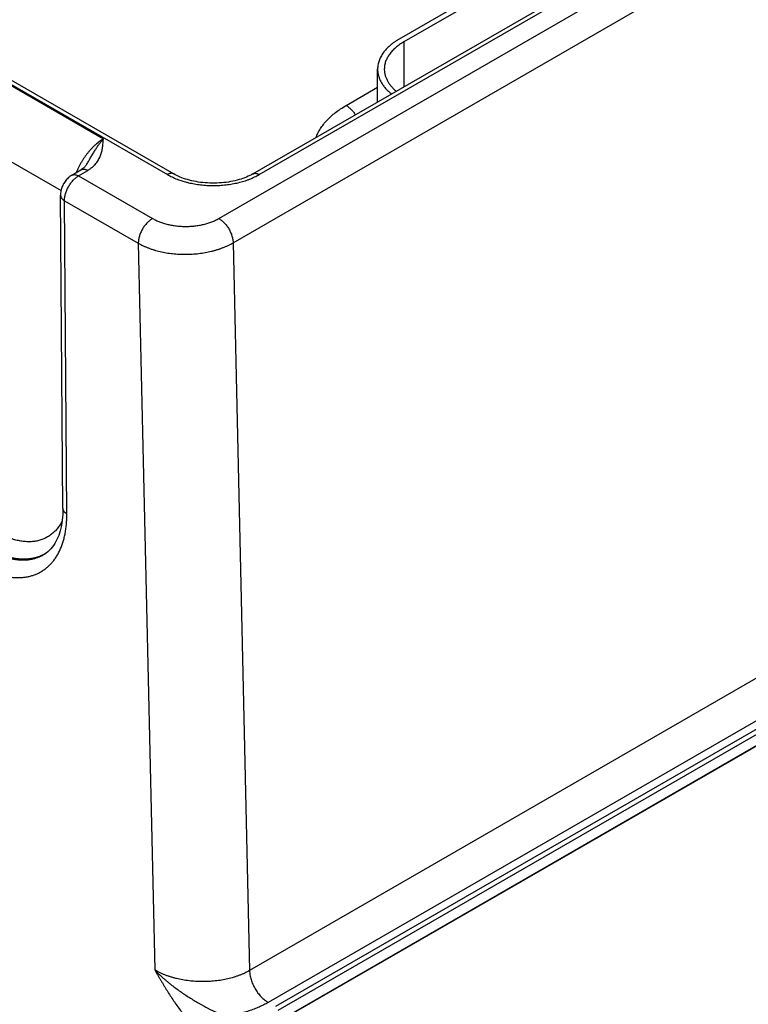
# Model space of a CAD drawing. Header units: inches. Extents: x 0 to 34, y 0 to 22.
# Tile 48 of 78: x 24.6 to 25.7, y 14.8 to 16.3. Entities that reach past the tile are written whole.
import ezdxf

# ---------------------------------------------------------------- set-up
doc = ezdxf.new("R2010")
doc.units = ezdxf.units.IN
doc.header["$LTSCALE"] = 1.87
doc.header["$MEASUREMENT"] = 0
doc.layers.get('0').update_dxf_attribs({"linetype": 'CONTINUOUS'})

msp = doc.modelspace()

# ---------------------------------------------------------------- linework, layer by layer
at = {"color": 7, "linetype": 'CONTINUOUS'}
for p, q in [((22.1888, 17.5203), (24.784, 16.0218)), ((22.1983, 17.5212), (24.7935, 16.0228)), ((24.8609, 15.9562), (27.172, 17.2906)), ((24.8821, 15.9199), (27.1932, 17.2543)), ((24.9117, 16.0228), (27.0488, 17.2567)), ((24.9212, 16.0218), (27.0583, 17.2558)), ((25.4594, 16.4144), (25.1299, 16.2241)), ((25.4665, 16.4103), (25.137, 16.22)), ((24.2662, 16.3191), (24.6885, 16.0752)), ((24.2156, 16.2345), (24.6254, 15.9978)), ((25.137, 16.22), (25.137, 16.1528)), ((25.0977, 16.1302), (25.0977, 16.1792)), ((27.2014, 16.1581), (24.9066, 14.8331)), ((25.0507, 16.1249), (25.0977, 16.1521)), ((27.2293, 16.1105), (24.9345, 14.7855)), ((24.946, 14.78), (27.2387, 16.1038)), ((24.9495, 14.774), (27.2422, 16.0978)), ((24.9497, 14.7577), (27.2425, 16.0815)), ((27.2503, 16.0849), (24.9624, 14.7639)), ((24.6413, 16.0207), (24.6551, 16.0289)), ((24.6516, 16.0198), (24.6653, 16.028)), ((24.6516, 16.0198), (24.7619, 15.9562)), ((24.6281, 15.5233), (24.6247, 15.991)), ((24.634, 15.5151), (24.6305, 15.9828)), ((24.6305, 15.9828), (24.7407, 15.9192)), ((24.7407, 15.9192), (24.7652, 14.834)), ((24.8821, 15.9199), (24.9066, 14.8331)), ((24.6007, 15.455), (24.6007, 15.455))]:
    msp.add_line(p, q, dxfattribs=at)
for points in [[(24.6638, 16.0373), (24.6635, 16.0368), (24.6628, 16.0357), (24.662, 16.0347), (24.6612, 16.0338), (24.6603, 16.0328), (24.6593, 16.0319), (24.6583, 16.0311), (24.6572, 16.0303), (24.6561, 16.0295), (24.6551, 16.0289)], [(24.6413, 16.0207), (24.6401, 16.0199), (24.6387, 16.0189), (24.6374, 16.0179), (24.6361, 16.0167), (24.6349, 16.0155), (24.6337, 16.0142), (24.6326, 16.0129), (24.6315, 16.0115), (24.6305, 16.0101), (24.6296, 16.0086), (24.6288, 16.0072), (24.628, 16.0056), (24.6273, 16.004), (24.6267, 16.0024), (24.6262, 16.0008), (24.6257, 15.9991), (24.6253, 15.9974), (24.625, 15.9958), (24.6248, 15.9941), (24.6247, 15.9924), (24.6247, 15.991)], [(24.9117, 16.0228), (24.9096, 16.0216), (24.9073, 16.0204), (24.9048, 16.0192), (24.9023, 16.0181), (24.8996, 16.0171), (24.8968, 16.016), (24.894, 16.0151), (24.891, 16.0142), (24.888, 16.0133), (24.8849, 16.0125), (24.8817, 16.0118), (24.8784, 16.0112), (24.8751, 16.0106), (24.8717, 16.0101), (24.8683, 16.0097), (24.8648, 16.0094), (24.8614, 16.0092), (24.8579, 16.009), (24.8543, 16.0089), (24.8508, 16.0089), (24.8473, 16.009), (24.8438, 16.0092), (24.8403, 16.0094), (24.8369, 16.0097), (24.8335, 16.0101), (24.8301, 16.0106), (24.8268, 16.0112), (24.8235, 16.0118), (24.8203, 16.0125), (24.8172, 16.0133), (24.8142, 16.0142), (24.8112, 16.0151), (24.8083, 16.016), (24.8056, 16.0171), (24.8029, 16.0181), (24.8003, 16.0193), (24.7979, 16.0204), (24.7956, 16.0216), (24.7935, 16.0228)], [(24.6281, 15.5233), (24.6281, 15.5188), (24.6279, 15.5144), (24.6276, 15.51), (24.6272, 15.5057), (24.6267, 15.5016), (24.626, 15.4976), (24.6251, 15.4938), (24.6242, 15.49), (24.6231, 15.4865), (24.622, 15.483), (24.6207, 15.4797), (24.6192, 15.4766), (24.6177, 15.4736), (24.616, 15.4707), (24.6142, 15.468), (24.6123, 15.4653), (24.6102, 15.4629), (24.6079, 15.4606), (24.6055, 15.4584), (24.603, 15.4565), (24.6007, 15.455)]]:
    msp.add_lwpolyline(points, dxfattribs=at)
msp.add_arc((24.5726, 15.5052), 0.0575, 299.1995, 300.4401, dxfattribs=at)
for points, knots in [([(25.1299, 16.2241), (25.1287, 16.2234), (25.1262, 16.2219), (25.1227, 16.2195), (25.1193, 16.2171), (25.1162, 16.2145), (25.1133, 16.2119), (25.1107, 16.2092), (25.1082, 16.2064), (25.1061, 16.2036), (25.1041, 16.2006), (25.1024, 16.1977), (25.101, 16.1947), (25.0998, 16.1916), (25.0988, 16.1885), (25.0982, 16.1854), (25.0978, 16.1823), (25.0977, 16.1802), (25.0977, 16.1792)], [0, 0, 0, 0, 0.075234, 0.14856, 0.219957, 0.28942, 0.356963, 0.422622, 0.486452, 0.548535, 0.608975, 0.667902, 0.725471, 0.781862, 0.83728, 0.891946, 0.946102, 1, 1, 1, 1]), ([(25.137, 16.22), (25.1358, 16.2194), (25.1336, 16.218), (25.1304, 16.2159), (25.1274, 16.2136), (25.1245, 16.2113), (25.1219, 16.2089), (25.1195, 16.2065), (25.1173, 16.2039), (25.1153, 16.2013), (25.1135, 16.1987), (25.112, 16.196), (25.1107, 16.1933), (25.1096, 16.1905), (25.1087, 16.1877), (25.1081, 16.1849), (25.1078, 16.182), (25.1077, 16.1801), (25.1077, 16.1792)], [0, 0, 0, 0, 0.075234, 0.14856, 0.219957, 0.28942, 0.356963, 0.422622, 0.486452, 0.548535, 0.608975, 0.667902, 0.725471, 0.781862, 0.83728, 0.891946, 0.946102, 1, 1, 1, 1]), ([(25.0977, 16.1792), (25.0977, 16.1784), (25.0977, 16.1767), (25.098, 16.1742), (25.0984, 16.1718), (25.099, 16.1693), (25.0998, 16.1669), (25.1007, 16.1645), (25.1017, 16.1621), (25.1034, 16.1589), (25.1059, 16.1549), (25.1095, 16.1504), (25.1137, 16.1461), (25.1168, 16.1434), (25.1184, 16.1421)], [0, 0, 0, 0, 0.056358, 0.112887, 0.169754, 0.227122, 0.285148, 0.343978, 0.403747, 0.46458, 0.589823, 0.720493, 0.857111, 1, 1, 1, 1]), ([(25.1077, 16.1792), (25.1077, 16.1785), (25.1077, 16.177), (25.108, 16.1748), (25.1083, 16.1726), (25.1088, 16.1705), (25.1095, 16.1683), (25.1103, 16.1661), (25.1112, 16.164), (25.1126, 16.1612), (25.1148, 16.1577), (25.1179, 16.1537), (25.1215, 16.1498), (25.1242, 16.1474), (25.1256, 16.1463)], [0, 0, 0, 0, 0.056606, 0.113374, 0.170465, 0.228034, 0.28623, 0.345194, 0.405057, 0.465939, 0.591137, 0.72156, 0.857735, 1, 1, 1, 1]), ([(25.0058, 16.0771), (25.0062, 16.0782), (25.0071, 16.0805), (25.0087, 16.0838), (25.0104, 16.0871), (25.0131, 16.0915), (25.0169, 16.0969), (25.0222, 16.1031), (25.0283, 16.109), (25.0351, 16.1147), (25.0426, 16.12), (25.0479, 16.1233), (25.0507, 16.1249)], [0, 0, 0, 0, 0.054059, 0.108943, 0.164747, 0.221556, 0.338453, 0.460165, 0.587036, 0.719269, 0.856937, 1, 1, 1, 1]), ([(25.0507, 16.1249), (25.0513, 16.1246), (25.0526, 16.1238), (25.0545, 16.1224), (25.0563, 16.1208), (25.0581, 16.1191), (25.0598, 16.1173), (25.0615, 16.1153), (25.0631, 16.1132), (25.0641, 16.1118), (25.0645, 16.111)], [0, 0, 0, 0, 0.112237, 0.229071, 0.350122, 0.474921, 0.602928, 0.733544, 0.866127, 1, 1, 1, 1]), ([(24.6885, 16.0752), (24.6875, 16.0746), (24.6855, 16.0733), (24.6825, 16.0711), (24.6795, 16.0688), (24.6766, 16.0662), (24.6737, 16.0635), (24.6709, 16.0606), (24.6681, 16.0575), (24.6654, 16.0543), (24.6628, 16.0509), (24.6603, 16.0475), (24.6579, 16.0439), (24.6557, 16.0402), (24.6535, 16.0364), (24.6509, 16.0313), (24.6491, 16.0273), (24.648, 16.0246)], [0, 0, 0, 0, 0.054242, 0.110156, 0.167661, 0.226657, 0.287033, 0.348662, 0.411405, 0.475117, 0.539641, 0.604817, 0.670478, 0.736452, 0.802568, 0.86865, 1, 1, 1, 1]), ([(24.6638, 16.0373), (24.6644, 16.0382), (24.6654, 16.0399), (24.6675, 16.0435), (24.67, 16.0479), (24.6726, 16.0522), (24.6746, 16.0555), (24.6761, 16.058), (24.6776, 16.0604), (24.6792, 16.0627), (24.6807, 16.065), (24.6828, 16.0679), (24.6853, 16.0713), (24.6875, 16.0739), (24.6885, 16.0752)], [0, 0, 0, 0, 0.068782, 0.13702, 0.271646, 0.403414, 0.468048, 0.531756, 0.59447, 0.656116, 0.716623, 0.775924, 0.890688, 1, 1, 1, 1]), ([(24.6653, 16.028), (24.6659, 16.0284), (24.6672, 16.0292), (24.6695, 16.0308), (24.6721, 16.0328), (24.675, 16.0355), (24.6775, 16.0383), (24.6797, 16.0412), (24.6815, 16.0441), (24.6831, 16.0472), (24.6844, 16.0502), (24.6854, 16.0533), (24.6862, 16.0564), (24.6869, 16.0595), (24.6874, 16.0626), (24.6878, 16.0658), (24.688, 16.0684), (24.6882, 16.0705), (24.6884, 16.0726), (24.6885, 16.0741), (24.6885, 16.0752)], [0, 0, 0, 0, 0.039358, 0.077779, 0.151911, 0.222696, 0.290486, 0.35569, 0.418732, 0.480025, 0.539956, 0.598864, 0.657035, 0.714696, 0.772024, 0.829146, 0.886148, 0.914623, 0.943088, 1, 1, 1, 1]), ([(24.6551, 16.0289), (24.6552, 16.029), (24.6556, 16.0292), (24.6561, 16.0294), (24.6567, 16.0296), (24.6575, 16.0298), (24.6585, 16.0299), (24.6598, 16.0299), (24.6611, 16.0297), (24.6625, 16.0293), (24.6639, 16.0288), (24.6649, 16.0283), (24.6653, 16.028)], [0, 0, 0, 0, 0.054126, 0.108504, 0.16338, 0.218989, 0.333176, 0.452651, 0.578528, 0.71153, 0.85201, 1, 1, 1, 1]), ([(24.6305, 15.9828), (24.6305, 15.9832), (24.6305, 15.984), (24.6306, 15.9857), (24.6309, 15.9879), (24.6314, 15.9905), (24.632, 15.9932), (24.6329, 15.9959), (24.634, 15.9986), (24.6352, 16.0012), (24.6366, 16.0039), (24.6381, 16.0064), (24.6398, 16.0088), (24.6416, 16.0111), (24.6435, 16.0132), (24.6454, 16.0152), (24.6474, 16.0169), (24.6491, 16.0183), (24.6505, 16.0192), (24.6513, 16.0196), (24.6516, 16.0198)], [0, 0, 0, 0, 0.027516, 0.055695, 0.113926, 0.174462, 0.237005, 0.301206, 0.366685, 0.43303, 0.499817, 0.566611, 0.632976, 0.698485, 0.76273, 0.825326, 0.885925, 0.944228, 0.972445, 1, 1, 1, 1]), ([(24.6413, 16.0207), (24.6415, 16.0208), (24.6418, 16.021), (24.6424, 16.0212), (24.6429, 16.0214), (24.6437, 16.0216), (24.6448, 16.0217), (24.6461, 16.0217), (24.6474, 16.0215), (24.6488, 16.0211), (24.6502, 16.0206), (24.6511, 16.0201), (24.6516, 16.0198)], [0, 0, 0, 0, 0.054125, 0.108503, 0.163379, 0.218988, 0.333176, 0.452651, 0.578529, 0.711531, 0.852011, 1, 1, 1, 1]), ([(24.7935, 16.0228), (24.7934, 16.0228), (24.793, 16.023), (24.7925, 16.0232), (24.792, 16.0234), (24.7913, 16.0236), (24.7903, 16.0237), (24.7891, 16.0236), (24.7879, 16.0234), (24.7866, 16.023), (24.7853, 16.0225), (24.7844, 16.0221), (24.784, 16.0218)], [0, 0, 0, 0, 0.053914, 0.108086, 0.162769, 0.218204, 0.332118, 0.451453, 0.57735, 0.710549, 0.851419, 1, 1, 1, 1]), ([(24.784, 16.0218), (24.7851, 16.0212), (24.7875, 16.0199), (24.7923, 16.0175), (24.7988, 16.0147), (24.8055, 16.0124), (24.8111, 16.0108), (24.8155, 16.0096), (24.8199, 16.0087), (24.8245, 16.0078), (24.829, 16.0071), (24.8352, 16.0063), (24.8431, 16.0056), (24.851, 16.0054), (24.8574, 16.0055), (24.8637, 16.0057), (24.8699, 16.0063), (24.8762, 16.0071), (24.8807, 16.0078), (24.8853, 16.0087), (24.8897, 16.0096), (24.8941, 16.0108), (24.8983, 16.012), (24.9024, 16.0133), (24.9078, 16.0153), (24.9129, 16.0175), (24.9177, 16.0199), (24.92, 16.0212), (24.9212, 16.0218)], [0, 0, 0, 0, 0.027598, 0.055846, 0.114182, 0.17478, 0.205841, 0.237353, 0.269271, 0.30155, 0.334141, 0.366995, 0.43328, 0.499992, 0.533378, 0.566711, 0.632996, 0.66585, 0.698441, 0.73072, 0.762638, 0.79415, 0.825211, 0.85578, 0.885818, 0.944154, 0.972402, 1, 1, 1, 1]), ([(24.9117, 16.0228), (24.9118, 16.0228), (24.9121, 16.023), (24.9127, 16.0232), (24.9132, 16.0234), (24.9139, 16.0236), (24.9149, 16.0237), (24.9161, 16.0236), (24.9173, 16.0234), (24.9186, 16.023), (24.9199, 16.0225), (24.9208, 16.0221), (24.9212, 16.0218)], [0, 0, 0, 0, 0.053914, 0.108086, 0.162769, 0.218204, 0.332118, 0.451453, 0.57735, 0.710549, 0.851419, 1, 1, 1, 1]), ([(24.6247, 15.991), (24.6247, 15.9908), (24.6247, 15.9904), (24.6248, 15.9898), (24.6249, 15.9893), (24.6251, 15.9885), (24.6255, 15.9876), (24.6262, 15.9865), (24.627, 15.9855), (24.628, 15.9845), (24.6292, 15.9836), (24.6301, 15.9831), (24.6305, 15.9828)], [0, 0, 0, 0, 0.054154, 0.108559, 0.163459, 0.219086, 0.333291, 0.452755, 0.578599, 0.711558, 0.852006, 1, 1, 1, 1]), ([(24.7619, 15.9562), (24.7612, 15.9558), (24.7597, 15.9548), (24.7577, 15.9533), (24.7556, 15.9515), (24.7537, 15.9496), (24.7518, 15.9474), (24.75, 15.9452), (24.7483, 15.9428), (24.7468, 15.9402), (24.7454, 15.9376), (24.7441, 15.935), (24.7431, 15.9323), (24.7422, 15.9296), (24.7415, 15.9269), (24.741, 15.9243), (24.7407, 15.9217), (24.7407, 15.92), (24.7407, 15.9192)], [0, 0, 0, 0, 0.055887, 0.11429, 0.174967, 0.237618, 0.301896, 0.367419, 0.43378, 0.500554, 0.567308, 0.633611, 0.699039, 0.763187, 0.825675, 0.886161, 0.944348, 1, 1, 1, 1]), ([(24.7619, 15.9562), (24.7627, 15.9557), (24.7644, 15.9548), (24.767, 15.9535), (24.7697, 15.9523), (24.7725, 15.9511), (24.7754, 15.9501), (24.7784, 15.9491), (24.7815, 15.9482), (24.7846, 15.9474), (24.7878, 15.9467), (24.7911, 15.9461), (24.7944, 15.9455), (24.7977, 15.9451), (24.8011, 15.9447), (24.8057, 15.9444), (24.8114, 15.9443), (24.8182, 15.9445), (24.825, 15.945), (24.8306, 15.9458), (24.835, 15.9467), (24.8392, 15.9476), (24.8433, 15.9487), (24.8474, 15.9501), (24.8503, 15.9511), (24.8531, 15.9523), (24.8558, 15.9535), (24.8584, 15.9548), (24.8601, 15.9557), (24.8609, 15.9562)], [0, 0, 0, 0, 0.027601, 0.055846, 0.084718, 0.11419, 0.144228, 0.174796, 0.205856, 0.237368, 0.269286, 0.301563, 0.334153, 0.367006, 0.400071, 0.433296, 0.500006, 0.566716, 0.633, 0.698437, 0.730716, 0.762635, 0.825201, 0.85577, 0.885809, 0.915281, 0.944153, 0.972399, 1, 1, 1, 1]), ([(24.8609, 15.9562), (24.8616, 15.9558), (24.863, 15.9549), (24.865, 15.9533), (24.867, 15.9516), (24.869, 15.9497), (24.8708, 15.9476), (24.8726, 15.9454), (24.8742, 15.943), (24.8758, 15.9406), (24.8772, 15.938), (24.8784, 15.9354), (24.8795, 15.9328), (24.8804, 15.9301), (24.8811, 15.9275), (24.8817, 15.9249), (24.882, 15.9223), (24.8821, 15.9207), (24.8821, 15.9199)], [0, 0, 0, 0, 0.055748, 0.113969, 0.174431, 0.236845, 0.30088, 0.366169, 0.43232, 0.498926, 0.56557, 0.631833, 0.697306, 0.761592, 0.824322, 0.885155, 0.943796, 1, 1, 1, 1]), ([(24.7407, 15.9192), (24.743, 15.9179), (24.7467, 15.916), (24.7518, 15.9137), (24.7558, 15.9121), (24.76, 15.9106), (24.7657, 15.9087), (24.7732, 15.9068), (24.7824, 15.9049), (24.7919, 15.9036), (24.8016, 15.9028), (24.8114, 15.9026), (24.8212, 15.9029), (24.8309, 15.9038), (24.8404, 15.9052), (24.8481, 15.9068), (24.8541, 15.9084), (24.8585, 15.9096), (24.8628, 15.9111), (24.8669, 15.9126), (24.8709, 15.9142), (24.876, 15.9165), (24.8797, 15.9185), (24.8821, 15.9199)], [0, 0, 0, 0, 0.055711, 0.084529, 0.11395, 0.143942, 0.174469, 0.236965, 0.301104, 0.366512, 0.432784, 0.499503, 0.566238, 0.632563, 0.698055, 0.762311, 0.79386, 0.82496, 0.855569, 0.885649, 0.915164, 0.944081, 1, 1, 1, 1]), ([(24.5008, 15.4383), (24.503, 15.4371), (24.5073, 15.4347), (24.5139, 15.4314), (24.5204, 15.4286), (24.5269, 15.4261), (24.5333, 15.4241), (24.5397, 15.4224), (24.5459, 15.4212), (24.5521, 15.4203), (24.5581, 15.4199), (24.564, 15.4199), (24.5697, 15.4203), (24.5743, 15.421), (24.578, 15.4218), (24.5815, 15.4227), (24.5858, 15.4241), (24.5908, 15.4261), (24.5955, 15.4286), (24.6, 15.4315), (24.6043, 15.4348), (24.6076, 15.4378), (24.6102, 15.4404), (24.6126, 15.4431), (24.6156, 15.4468), (24.6188, 15.4515), (24.6217, 15.4566), (24.6243, 15.462), (24.6266, 15.4677), (24.6286, 15.4737), (24.6303, 15.48), (24.6317, 15.4866), (24.6328, 15.4934), (24.6335, 15.5004), (24.634, 15.5077), (24.634, 15.5127), (24.634, 15.5151)], [0, 0, 0, 0, 0.037822, 0.074677, 0.110551, 0.145441, 0.179354, 0.212303, 0.244318, 0.275439, 0.305717, 0.335214, 0.364011, 0.392198, 0.406097, 0.419882, 0.447165, 0.474175, 0.501042, 0.527896, 0.55487, 0.582093, 0.59584, 0.609696, 0.637781, 0.666458, 0.69582, 0.725949, 0.756911, 0.788758, 0.821534, 0.855269, 0.88998, 0.925675, 0.962352, 1, 1, 1, 1]), ([(24.6281, 15.5233), (24.6281, 15.5231), (24.6282, 15.5227), (24.6282, 15.5222), (24.6284, 15.5216), (24.6286, 15.5208), (24.629, 15.5199), (24.6297, 15.5188), (24.6305, 15.5178), (24.6315, 15.5169), (24.6327, 15.5159), (24.6336, 15.5154), (24.634, 15.5151)], [0, 0, 0, 0, 0.054155, 0.10856, 0.16346, 0.219086, 0.33329, 0.452753, 0.578596, 0.711554, 0.852003, 1, 1, 1, 1]), ([(24.627, 15.5042), (24.626, 15.5022), (24.6243, 15.4992), (24.6217, 15.4955), (24.6197, 15.4929), (24.6176, 15.4905), (24.6153, 15.4882), (24.613, 15.486), (24.6105, 15.4841), (24.608, 15.4822), (24.6053, 15.4806), (24.6026, 15.4791), (24.5997, 15.4778), (24.5968, 15.4766), (24.5938, 15.4757), (24.5907, 15.4749), (24.5875, 15.4742), (24.5843, 15.4738), (24.5809, 15.4735), (24.5776, 15.4734), (24.5741, 15.4735), (24.5706, 15.4737), (24.5659, 15.4743), (24.5611, 15.4752), (24.5562, 15.4765), (24.5525, 15.4776), (24.5488, 15.4789), (24.545, 15.4804), (24.5413, 15.482), (24.5375, 15.4838), (24.5337, 15.4857), (24.5312, 15.4871), (24.53, 15.4878)], [0, 0, 0, 0, 0.061232, 0.09109, 0.120498, 0.149509, 0.178181, 0.206574, 0.234752, 0.262781, 0.290729, 0.318666, 0.346662, 0.374785, 0.403103, 0.43168, 0.460578, 0.489855, 0.519565, 0.549758, 0.58048, 0.611769, 0.643659, 0.709345, 0.743203, 0.777756, 0.813013, 0.848983, 0.885669, 0.923072, 0.961186, 1, 1, 1, 1]), ([(24.5147, 15.4628), (24.5167, 15.4617), (24.5207, 15.4595), (24.5267, 15.4565), (24.5326, 15.4539), (24.5385, 15.4517), (24.5444, 15.4498), (24.5502, 15.4484), (24.555, 15.4474), (24.5587, 15.4469), (24.5624, 15.4465), (24.5669, 15.4462), (24.5723, 15.4463), (24.5775, 15.4468), (24.5825, 15.4476), (24.5873, 15.4489), (24.592, 15.4505), (24.5965, 15.4525), (24.5993, 15.4541), (24.6007, 15.455)], [0, 0, 0, 0, 0.075725, 0.149462, 0.221185, 0.29089, 0.358589, 0.424321, 0.488146, 0.519374, 0.55016, 0.610459, 0.669194, 0.726534, 0.782675, 0.83784, 0.892273, 0.946235, 1, 1, 1, 1]), ([(24.6007, 15.455), (24.5993, 15.4542), (24.5964, 15.4528), (24.5919, 15.451), (24.5873, 15.4495), (24.5824, 15.4484), (24.5775, 15.4477), (24.5723, 15.4473), (24.5671, 15.4473), (24.5617, 15.4477), (24.5562, 15.4485), (24.5506, 15.4496), (24.545, 15.451), (24.5393, 15.4529), (24.5335, 15.455), (24.5256, 15.4584), (24.5199, 15.4614), (24.5161, 15.4636)], [0, 0, 0, 0, 0.054035, 0.108349, 0.163184, 0.21877, 0.275319, 0.333026, 0.392062, 0.452577, 0.514693, 0.578513, 0.644113, 0.711549, 0.780853, 0.852041, 1, 1, 1, 1]), ([(24.7652, 14.834), (24.7661, 14.833), (24.7679, 14.8312), (24.7707, 14.8284), (24.7736, 14.8257), (24.7765, 14.8231), (24.7795, 14.8204), (24.7826, 14.8178), (24.7856, 14.8153), (24.7898, 14.8119), (24.7952, 14.8078), (24.8017, 14.8031), (24.8084, 14.7984), (24.8152, 14.794), (24.8222, 14.7896), (24.828, 14.7861), (24.8327, 14.7834), (24.8362, 14.7814), (24.8398, 14.7794), (24.8428, 14.7778), (24.8452, 14.7766), (24.8476, 14.7753), (24.8506, 14.7738), (24.8542, 14.7721), (24.8572, 14.7707), (24.8596, 14.7696), (24.862, 14.7685), (24.865, 14.7673), (24.8687, 14.7659), (24.8711, 14.7651), (24.8723, 14.7647)], [0, 0, 0, 0, 0.030487, 0.061081, 0.091807, 0.12266, 0.153634, 0.18472, 0.215909, 0.247195, 0.31002, 0.373128, 0.436448, 0.499914, 0.563456, 0.627003, 0.658753, 0.69047, 0.722139, 0.753741, 0.76951, 0.785254, 0.816647, 0.847887, 0.878933, 0.894366, 0.90973, 0.940223, 0.970341, 1, 1, 1, 1]), ([(24.7652, 14.834), (24.7655, 14.8333), (24.7663, 14.832), (24.7672, 14.8304), (24.768, 14.8291), (24.7687, 14.8279), (24.7697, 14.8262), (24.7708, 14.8243), (24.772, 14.8224), (24.7731, 14.8204), (24.7746, 14.8179), (24.7766, 14.8147), (24.7789, 14.8108), (24.7812, 14.807), (24.7843, 14.8019), (24.7883, 14.7956), (24.7932, 14.7881), (24.7983, 14.7808), (24.8035, 14.7736), (24.8089, 14.7666), (24.8145, 14.7598), (24.8202, 14.7534), (24.8251, 14.7483), (24.8292, 14.7444), (24.8322, 14.7416), (24.8353, 14.7389), (24.8384, 14.7364), (24.8415, 14.734), (24.8447, 14.7317), (24.8479, 14.7297), (24.85, 14.7284), (24.8511, 14.7277)], [0, 0, 0, 0, 0.016248, 0.032497, 0.040622, 0.048747, 0.064996, 0.081244, 0.097493, 0.113742, 0.12999, 0.162486, 0.19498, 0.227469, 0.259951, 0.324873, 0.389698, 0.454352, 0.518733, 0.582703, 0.646091, 0.708685, 0.770236, 0.800536, 0.830465, 0.859986, 0.889056, 0.917632, 0.945676, 0.973145, 1, 1, 1, 1]), ([(24.9066, 14.8331), (24.9043, 14.8318), (24.9006, 14.8299), (24.8955, 14.8276), (24.8915, 14.826), (24.8873, 14.8245), (24.8816, 14.8226), (24.8741, 14.8206), (24.8649, 14.8188), (24.8554, 14.8175), (24.8457, 14.8167), (24.8359, 14.8165), (24.8261, 14.8168), (24.8164, 14.8177), (24.8069, 14.8191), (24.7992, 14.8208), (24.7931, 14.8224), (24.7887, 14.8237), (24.7845, 14.8251), (24.7803, 14.8266), (24.7763, 14.8283), (24.7724, 14.8301), (24.7687, 14.832), (24.7663, 14.8333), (24.7652, 14.834)], [0, 0, 0, 0, 0.055728, 0.084549, 0.113969, 0.143956, 0.174476, 0.236951, 0.301062, 0.366436, 0.432675, 0.49936, 0.566067, 0.63237, 0.697852, 0.76211, 0.793665, 0.824776, 0.855401, 0.885502, 0.915043, 0.94399, 0.972318, 1, 1, 1, 1]), ([(24.9066, 14.8331), (24.9066, 14.8321), (24.9068, 14.8299), (24.9072, 14.8265), (24.9079, 14.8231), (24.9089, 14.8197), (24.91, 14.8162), (24.9115, 14.8127), (24.9131, 14.8093), (24.9149, 14.8059), (24.9169, 14.8027), (24.9191, 14.7996), (24.9214, 14.7967), (24.9239, 14.794), (24.9264, 14.7914), (24.929, 14.7892), (24.9317, 14.7872), (24.9335, 14.786), (24.9345, 14.7855)], [0, 0, 0, 0, 0.056204, 0.114845, 0.175678, 0.238408, 0.302694, 0.368167, 0.43443, 0.501074, 0.56768, 0.633831, 0.69912, 0.763155, 0.825569, 0.886031, 0.944252, 1, 1, 1, 1]), ([(24.9345, 14.7855), (24.9334, 14.7849), (24.9312, 14.7836), (24.9278, 14.7819), (24.9244, 14.7802), (24.9196, 14.778), (24.9134, 14.7754), (24.9057, 14.7727), (24.8977, 14.7702), (24.8894, 14.768), (24.8824, 14.7665), (24.8766, 14.7654), (24.8737, 14.7649), (24.8723, 14.7647)], [0, 0, 0, 0, 0.056713, 0.11432, 0.172805, 0.232149, 0.353305, 0.477565, 0.604667, 0.734322, 0.866209, 0.93289, 1, 1, 1, 1])]:
    msp.add_open_spline(points, degree=3, knots=knots, dxfattribs=at)

doc.saveas('drawing.dxf')
